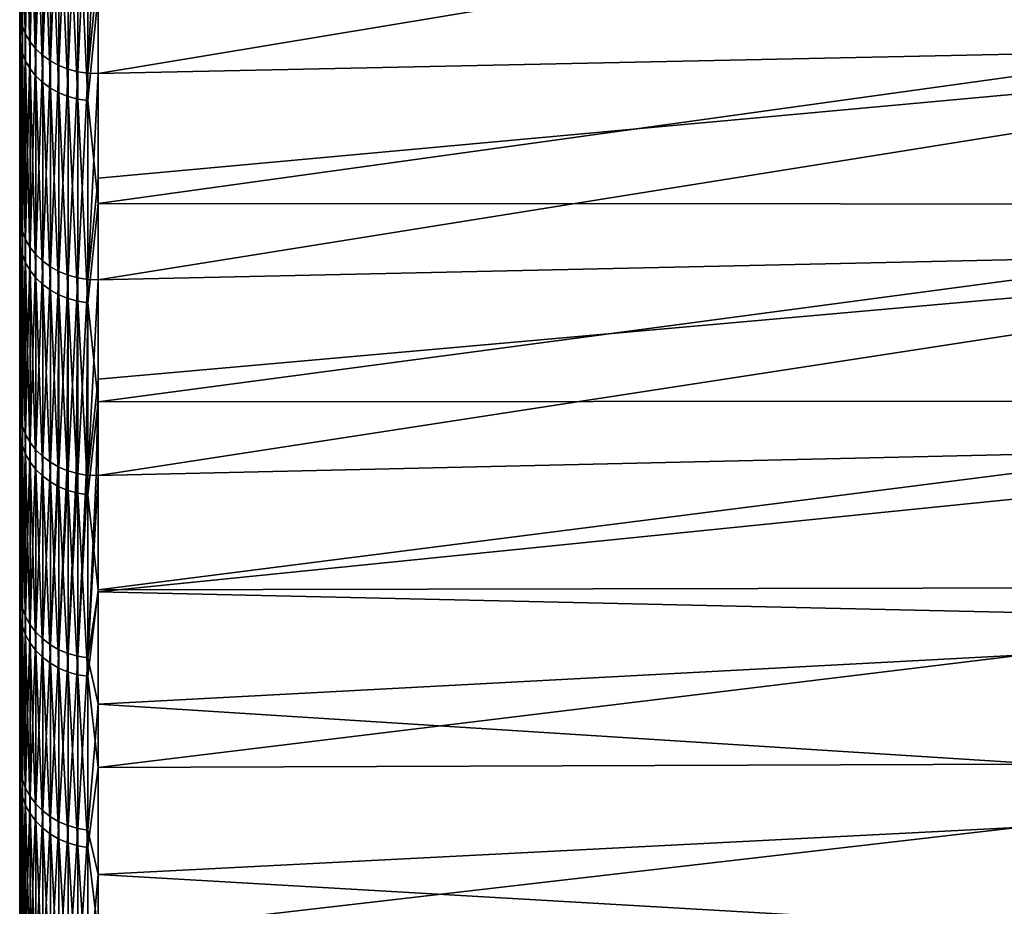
# Model space of a CAD drawing. Header units: metres. Extents: x -2 to 78, y -85 to 85.
# Tile 9 of 256: x -1.5 to 4.95, y -77.42 to -71.61. Entities that reach past the tile are written whole.
import ezdxf

# ---------------------------------------------------------------- set-up
doc = ezdxf.new("R2010")
doc.units = ezdxf.units.M
doc.layers.add('solid_20004802', color=7, linetype='CONTINUOUS')

msp = doc.modelspace()

# ---------------------------------------------------------------- linework, layer by layer
at = {"layer": 'solid_20004802'}
for points in [[(-1.5, 83.258568, 6), (-1.5, -84.275047, 6.163754), (-1.5, 84.064049, 8.574336)], [(-1.5, -84.047867, 8.731274), (-1.5, 83.762627, 11.13998), (-1.5, 84.064049, 8.574336)], [(-1.5, -84.275047, 6.163754), (-1.5, -84.047867, 8.731274), (-1.5, 84.064049, 8.574336)], [(-1.5, 84.063683, -8.577851), (-1.5, -84.233299, -6.710284), (-1.5, 83.258568, -6)], [(-1.5, 84.063683, -8.577851), (-1.5, -83.989441, -9.276398), (-1.5, -84.233299, -6.710284)], [(-1.5, 84.063683, -8.577851), (-1.5, 83.761658, -11.147238), (-1.5, -83.989441, -9.276398)], [(-1.5, -83.7425, 11.290233), (-1.5, 83.382469, 13.698088), (-1.5, 83.762627, 11.13998)], [(-1.5, -84.047867, 8.731274), (-1.5, -83.7425, 11.290233), (-1.5, 83.762627, 11.13998)], [(-1.5, 83.761658, -11.147238), (-1.5, -83.667503, -11.833186), (-1.5, -83.989441, -9.276398)], [(-1.5, 83.761658, -11.147238), (-1.5, 83.380692, -13.708941), (-1.5, -83.667503, -11.833186)], [(-1.5, -84.485718, -1.562456), (-1.5, 83.465836, -1.201142), (-1.5, 83.396744, -3.601473)], [(-1.5, -84.494072, 1.014369), (-1.5, 83.465836, 1.201142), (-1.5, 83.465836, -1.201142)], [(-1.5, -84.485718, -1.562456), (-1.5, -84.494072, 1.014369), (-1.5, 83.465836, -1.201142)], [(-1.5, -84.42382, 3.591127), (-1.5, 83.396744, 3.601473), (-1.5, 83.465836, 1.201142)], [(-1.5, -84.494072, 1.014369), (-1.5, -84.42382, 3.591127), (-1.5, 83.465836, 1.201142)], [(-1.5, -84.398743, -4.138745), (-1.5, 83.396744, -3.601473), (-1.5, 83.258568, -6)], [(-1.5, -84.275047, 6.163754), (-1.5, 83.258568, 6), (-1.5, 83.396744, 3.601473)], [(-1.5, -84.398743, -4.138745), (-1.5, -84.485718, -1.562456), (-1.5, 83.396744, -3.601473)], [(-1.5, -84.42382, 3.591127), (-1.5, -84.275047, 6.163754), (-1.5, 83.396744, 3.601473)], [(-1.5, -83.359253, 13.838844), (-1.5, 82.924355, 16.242805), (-1.5, 83.382469, 13.698088)], [(-1.5, -83.7425, 11.290233), (-1.5, -83.359253, 13.838844), (-1.5, 83.382469, 13.698088)], [(-1.5, 83.380692, -13.708941), (-1.5, -83.2677, -14.379457), (-1.5, -83.667503, -11.833186)], [(-1.5, 83.380692, -13.708941), (-1.5, 82.92157, -16.257021), (-1.5, -83.2677, -14.379457)], [(-1.5, -84.233299, -6.710284), (-1.5, -84.398743, -4.138745), (-1.5, 83.258568, -6)], [(-1.5, -82.898399, 16.374718), (-1.5, 82.388428, 18.772947), (-1.5, 82.924355, 16.242805)], [(-1.5, -83.359253, 13.838844), (-1.5, -82.898399, 16.374718), (-1.5, 82.924355, 16.242805)], [(-1.5, 82.92157, -16.257021), (-1.5, -82.790443, -16.912085), (-1.5, -83.2677, -14.379457)], [(-1.5, 82.92157, -16.257021), (-1.5, 82.384445, -18.790449), (-1.5, -82.790443, -16.912085)], [(-1.5, -82.360535, 18.894983), (-1.5, 81.775566, 21.284594), (-1.5, 82.388428, 18.772947)], [(-1.5, -82.898399, 16.374718), (-1.5, -82.360535, 18.894983), (-1.5, 82.388428, 18.772947)], [(-1.5, 82.384445, -18.790449), (-1.5, -82.236214, -19.428957), (-1.5, -82.790443, -16.912085)], [(-1.5, 82.384445, -18.790449), (-1.5, 81.770096, -21.305588), (-1.5, -82.236214, -19.428957)], [(-1.5, -81.745895, 21.398249), (-1.5, 81.085915, 23.777138), (-1.5, 81.775566, 21.284594)], [(-1.5, -82.360535, 18.894983), (-1.5, -81.745895, 21.398249), (-1.5, 81.775566, 21.284594)], [(-1.5, 81.770096, -21.305588), (-1.5, -81.60537, -21.928061), (-1.5, -82.236214, -19.428957)], [(-1.5, 81.770096, -21.305588), (-1.5, 81.078903, -23.801054), (-1.5, -81.60537, -21.928061)], [(-1.5, -81.055412, 23.880901), (-1.5, 80.320518, 26.246721), (-1.5, 81.085915, 23.777138)], [(-1.5, -81.745895, 21.398249), (-1.5, -81.055412, 23.880901), (-1.5, 81.085915, 23.777138)], [(-1.5, 81.078903, -23.801054), (-1.5, -80.898781, -24.406256), (-1.5, -81.60537, -21.928061)], [(-1.5, 81.078903, -23.801054), (-1.5, 80.311546, -26.27416), (-1.5, -80.898781, -24.406256)], [(-1.5, -80.289253, 26.342213), (-1.5, 79.479713, 28.692392), (-1.5, 80.320518, 26.246721)], [(-1.5, -81.055412, 23.880901), (-1.5, -80.289253, 26.342213), (-1.5, 80.320518, 26.246721)], [(-1.5, 80.311546, -26.27416), (-1.5, -80.116699, -26.862438), (-1.5, -80.898781, -24.406256)], [(-1.5, 80.311546, -26.27416), (-1.5, 79.468918, -28.722286), (-1.5, -80.116699, -26.862438)], [(-1.5, -79.44873, 28.778061), (-1.5, 78.564629, 31.110697), (-1.5, 79.479713, 28.692392)], [(-1.5, -80.289253, 26.342213), (-1.5, -79.44873, 28.778061), (-1.5, 79.479713, 28.692392)], [(-1.5, 79.468918, -28.722286), (-1.5, -79.260376, -29.292841), (-1.5, -80.116699, -26.862438)], [(-1.5, 79.468918, -28.722286), (-1.5, 78.551414, -31.144053), (-1.5, -79.260376, -29.292841)], [(-1.5, -78.534019, 31.187908), (-1.5, 77.575951, 33.500004), (-1.5, 78.564629, 31.110697)], [(-1.5, -79.44873, 28.778061), (-1.5, -78.534019, 31.187908), (-1.5, 78.564629, 31.110697)], [(-1.5, 78.551414, -31.144053), (-1.5, -78.329994, -31.696842), (-1.5, -79.260376, -29.292841)], [(-1.5, 78.551414, -31.144053), (-1.5, 77.560379, -33.535992), (-1.5, -78.329994, -31.696842)], [(-1.5, -77.546425, 33.568226), (-1.5, 76.514526, 35.858101), (-1.5, 77.575951, 33.500004)], [(-1.5, -78.534019, 31.187908), (-1.5, -77.546425, 33.568226), (-1.5, 77.575951, 33.500004)], [(-1.5, 77.560379, -33.535992), (-1.5, -77.32708, -34.070507), (-1.5, -78.329994, -31.696842)], [(-1.5, 77.560379, -33.535992), (-1.5, 76.496223, -35.897137), (-1.5, -77.32708, -34.070507)], [(-1.5, -76.486465, 35.917938), (-1.5, 75.381653, 38.182255), (-1.5, 76.514526, 35.858101)], [(-1.5, -77.546425, 33.568226), (-1.5, -76.486465, 35.917938), (-1.5, 76.514526, 35.858101)], [(-1.5, 76.496223, -35.897137), (-1.5, -76.2519, -36.413273), (-1.5, -77.32708, -34.070507)], [(-1.5, 76.496223, -35.897137), (-1.5, 75.361496, -38.222084), (-1.5, -76.2519, -36.413273)], [(-1.5, -75.356438, 38.232029), (-1.5, 74.177872, 40.471222), (-1.5, 75.381653, 38.182255)], [(-1.5, -76.486465, 35.917938), (-1.5, -75.356438, 38.232029), (-1.5, 75.381653, 38.182255)], [(-1.5, 75.361496, -38.222084), (-1.5, -75.106087, -38.721462), (-1.5, -76.2519, -36.413273)], [(-1.5, 75.361496, -38.222084), (-1.5, 74.155876, -40.511539), (-1.5, -75.106087, -38.721462)], [(-1.5, -74.155876, 40.511539), (-1.5, 72.905022, 42.7216), (-1.5, 74.177872, 40.471222)], [(-1.5, -75.356438, 38.232029), (-1.5, -74.155876, 40.511539), (-1.5, 74.177872, 40.471222)], [(-1.5, 74.155876, -40.511539), (-1.5, -73.890167, -40.994164), (-1.5, -75.106087, -38.721462)], [(-1.5, 74.155876, -40.511539), (-1.5, 72.886398, -42.753403), (-1.5, -73.890167, -40.994164)], [(-1.5, -72.882553, 42.759991), (-1.5, 71.563446, 44.932735), (-1.5, 72.905022, 42.7216)], [(-1.5, -74.155876, 40.511539), (-1.5, -72.882553, 42.759991), (-1.5, 72.905022, 42.7216)], [(-1.5, 72.886398, -42.753403), (-1.5, -72.605667, -43.228382), (-1.5, -73.890167, -40.994164)], [(-1.5, 72.886398, -42.753403), (-1.5, 71.549713, -44.954594), (-1.5, -72.605667, -43.228382)], [(-1.5, -72.882553, 42.759991), (-1.5, -71.541382, 44.967854), (-1.5, 71.563446, 44.932735)], [(-1.5, 71.549713, -44.954594), (-1.5, -71.253609, -45.422482), (-1.5, -72.605667, -43.228382)], [(-1.482551, -70.238144, 47.212578), (-1.495667, -71.594696, 45.006477), (-1.482551, -71.649879, 45.041313)], [(-1.482551, -70.238144, 47.212578), (-1.482551, -71.649879, 45.041313), (-1.460884, -70.29026, 47.247852)], [(-1.482551, -71.649879, 45.041313), (-1.460884, -71.703087, 45.074921), (-1.460884, -70.29026, 47.247852)], [(-1.460884, -70.29026, 47.247852), (-1.460884, -71.703087, 45.074921), (-1.431051, -70.339523, 47.281216)], [(-1.460884, -71.703087, 45.074921), (-1.431051, -71.75338, 45.106701), (-1.431051, -70.339523, 47.281216)], [(-1.431051, -70.339523, 47.281216), (-1.431051, -71.75338, 45.106701), (-1.393579, -70.385063, 47.312077)], [(8.740137, -70.347374, 47.254738), (-0.986912, -71.260735, 46.334732), (-0.986912, -71.961525, 45.238693)], [(8.740137, -71.755745, 45.087437), (8.740137, -70.347374, 47.254738), (-0.986912, -71.961525, 45.238693)], [(-1.495667, -71.771362, -44.724213), (-1.5, -71.253609, -45.422482), (-1.495667, -70.387817, -46.871525)], [(-1.495667, -70.387817, -46.871525), (-1.482551, -70.442123, -46.907692), (-1.482551, -71.826744, -44.758724)], [(-1.495667, -71.771362, -44.724213), (-1.495667, -70.387817, -46.871525), (-1.482551, -71.826744, -44.758724)], [(-1.431051, -71.75338, 45.106701), (-1.393579, -71.799881, 45.136093), (-1.393579, -70.385063, 47.312077)], [(-1.393579, -70.385063, 47.312077), (-1.393579, -71.799881, 45.136093), (-1.349133, -70.426064, 47.33989)], [(-1.393579, -71.799881, 45.136093), (-1.349133, -71.841751, 45.162579), (-1.349133, -70.426064, 47.33989)], [(-1.349133, -70.426064, 47.33989), (-1.349133, -71.841751, 45.162579), (-1.298501, -70.4618, 47.364159)], [(-1.482551, -70.442123, -46.907692), (-1.460884, -70.494507, -46.94257), (-1.460884, -71.880157, -44.792007)], [(-1.482551, -71.826744, -44.758724), (-1.482551, -70.442123, -46.907692), (-1.460884, -71.880157, -44.792007)], [(-1.349133, -71.841751, 45.162579), (-1.298501, -71.87825, 45.185688), (-1.298501, -70.4618, 47.364159)], [(-1.298501, -70.4618, 47.364159), (-1.298501, -71.87825, 45.185688), (-1.242579, -70.491646, 47.384457)], [(-1.298501, -71.87825, 45.185688), (-1.242579, -71.908737, 45.205006), (-1.242579, -70.491646, 47.384457)], [(-1.242579, -70.491646, 47.384457), (-1.242579, -71.908737, 45.205006), (-1.182359, -70.515068, 47.400421)], [(-1.460884, -70.494507, -46.94257), (-1.431051, -70.544029, -46.975548), (-1.431051, -71.930649, -44.823475)], [(-1.460884, -71.880157, -44.792007), (-1.460884, -70.494507, -46.94257), (-1.431051, -71.930649, -44.823475)], [(-1.431051, -70.544029, -46.975548), (-1.393579, -70.589813, -47.006039), (-1.393579, -71.977333, -44.852566)], [(-1.431051, -71.930649, -44.823475), (-1.431051, -70.544029, -46.975548), (-1.393579, -71.977333, -44.852566)], [(-1.242579, -71.908737, 45.205006), (-1.182359, -71.932671, 45.220196), (-1.182359, -70.515068, 47.400421)], [(-1.182359, -70.515068, 47.400421), (-1.182359, -71.932671, 45.220196), (-1.118908, -70.531654, 47.411774)], [(-1.182359, -71.932671, 45.220196), (-1.118908, -71.949623, 45.230988), (-1.118908, -70.531654, 47.411774)], [(-1.118908, -70.531654, 47.411774), (-1.118908, -71.949623, 45.230988), (-1.053349, -70.541107, 47.418312)], [(-1.118908, -71.949623, 45.230988), (-1.053349, -71.959297, 45.23719), (-1.053349, -70.541107, 47.418312)], [(-1.053349, -70.541107, 47.418312), (-1.053349, -71.959297, 45.23719), (-0.986912, -70.543259, 47.419918)], [(-1.053349, -71.959297, 45.23719), (-0.986912, -71.260735, 46.334732), (-0.986912, -70.543259, 47.419918)], [(-1.393579, -70.589813, -47.006039), (-1.349133, -70.63105, -47.033497), (-1.349133, -72.019386, -44.878769)], [(-1.393579, -71.977333, -44.852566), (-1.393579, -70.589813, -47.006039), (-1.349133, -72.019386, -44.878769)], [(-1.349133, -70.63105, -47.033497), (-1.298501, -70.667007, -47.057442), (-1.298501, -72.056046, -44.901615)], [(-1.349133, -72.019386, -44.878769), (-1.349133, -70.63105, -47.033497), (-1.298501, -72.056046, -44.901615)], [(-1.298501, -70.667007, -47.057442), (-1.242579, -70.697052, -47.077446), (-1.242579, -72.086678, -44.920704)], [(-1.298501, -72.056046, -44.901615), (-1.298501, -70.667007, -47.057442), (-1.242579, -72.086678, -44.920704)], [(-1.242579, -70.697052, -47.077446), (-1.182359, -70.72065, -47.093159), (-1.182359, -72.110741, -44.935696)], [(-1.242579, -72.086678, -44.920704), (-1.242579, -70.697052, -47.077446), (-1.182359, -72.110741, -44.935696)], [(-1.182359, -70.72065, -47.093159), (-1.118908, -70.737373, -47.104298), (-1.118908, -72.127792, -44.946323)], [(-1.182359, -72.110741, -44.935696), (-1.182359, -70.72065, -47.093159), (-1.118908, -72.127792, -44.946323)], [(-1.118908, -70.737373, -47.104298), (-1.053349, -70.746941, -47.110664), (-1.053349, -72.137543, -44.9524)], [(-1.118908, -72.127792, -44.946323), (-1.118908, -70.737373, -47.104298), (-1.053349, -72.137543, -44.9524)], [(-0.986912, -71.443367, -46.052635), (-1.053349, -72.137543, -44.9524), (-1.053349, -70.746941, -47.110664)], [(-1.495667, -71.771362, -44.724213), (-1.5, -72.605667, -43.228382), (-1.5, -71.253609, -45.422482)], [(-1.053349, -71.959297, 45.23719), (-0.986912, -71.961525, 45.238693), (-0.986912, -71.260735, 46.334732)], [(-0.986912, -71.443367, -46.052635), (-0.986912, -72.811317, -43.857864), (-1.053349, -72.137543, -44.9524)], [(8.740137, -71.459808, -45.555012), (-0.986912, -72.811317, -43.857864), (-0.986912, -71.443367, -46.052635)], [(8.740137, -71.459808, -45.555012), (8.740137, -72.815826, -43.354572), (-0.986912, -72.811317, -43.857864)], [(-1.495667, -72.938263, 42.794792), (-1.5, -71.541382, 44.967854), (-1.5, -72.882553, 42.759991)], [(-1.495667, -72.938263, 42.794792), (-1.495667, -71.594696, 45.006477), (-1.5, -71.541382, 44.967854)], [(-1.482551, -71.649879, 45.041313), (-1.495667, -71.594696, 45.006477), (-1.495667, -72.938263, 42.794792)], [(-1.482551, -71.649879, 45.041313), (-1.495667, -72.938263, 42.794792), (-1.482551, -72.994507, 42.827866)], [(-1.482551, -71.649879, 45.041313), (-1.482551, -72.994507, 42.827866), (-1.460884, -71.703087, 45.074921)], [(-1.482551, -72.994507, 42.827866), (-1.460884, -73.048752, 42.859772), (-1.460884, -71.703087, 45.074921)], [(-1.460884, -71.703087, 45.074921), (-1.460884, -73.048752, 42.859772), (-1.431051, -71.75338, 45.106701)], [(-1.495667, -73.089424, -42.536098), (-1.5, -72.605667, -43.228382), (-1.495667, -71.771362, -44.724213)], [(-1.495667, -71.771362, -44.724213), (-1.482551, -71.826744, -44.758724), (-1.482551, -73.145828, -42.56892)], [(-1.495667, -73.089424, -42.536098), (-1.495667, -71.771362, -44.724213), (-1.482551, -73.145828, -42.56892)], [(-1.460884, -73.048752, 42.859772), (-1.431051, -73.100037, 42.889942), (-1.431051, -71.75338, 45.106701)], [(-1.431051, -71.75338, 45.106701), (-1.431051, -73.100037, 42.889942), (-1.393579, -71.799881, 45.136093)], [(8.740137, -71.755745, 45.087437), (-0.986912, -72.645454, 44.132057), (-0.986912, -73.312363, 43.015083)], [(8.740137, -73.097366, 42.878189), (8.740137, -71.755745, 45.087437), (-0.986912, -73.312363, 43.015083)], [(8.740137, -71.755745, 45.087437), (-0.986912, -71.961525, 45.238693), (-0.986912, -72.645454, 44.132057)], [(-1.482551, -71.826744, -44.758724), (-1.460884, -71.880157, -44.792007), (-1.460884, -73.200218, -42.600574)], [(-1.482551, -73.145828, -42.56892), (-1.482551, -71.826744, -44.758724), (-1.460884, -73.200218, -42.600574)], [(-1.431051, -73.100037, 42.889942), (-1.393579, -73.147446, 42.917839), (-1.393579, -71.799881, 45.136093)], [(-1.393579, -71.799881, 45.136093), (-1.393579, -73.147446, 42.917839), (-1.349133, -71.841751, 45.162579)], [(-1.393579, -73.147446, 42.917839), (-1.349133, -73.19014, 42.94297), (-1.349133, -71.841751, 45.162579)], [(-1.349133, -71.841751, 45.162579), (-1.349133, -73.19014, 42.94297), (-1.298501, -71.87825, 45.185688)], [(-1.460884, -71.880157, -44.792007), (-1.431051, -71.930649, -44.823475), (-1.431051, -73.25164, -42.630501)], [(-1.460884, -73.200218, -42.600574), (-1.460884, -71.880157, -44.792007), (-1.431051, -73.25164, -42.630501)], [(-1.349133, -73.19014, 42.94297), (-1.298501, -73.227371, 42.96489), (-1.298501, -71.87825, 45.185688)], [(-1.298501, -71.87825, 45.185688), (-1.298501, -73.227371, 42.96489), (-1.242579, -71.908737, 45.205006)], [(-1.298501, -73.227371, 42.96489), (-1.242579, -73.258469, 42.983212), (-1.242579, -71.908737, 45.205006)], [(-1.242579, -71.908737, 45.205006), (-1.242579, -73.258469, 42.983212), (-1.182359, -71.932671, 45.220196)], [(-1.431051, -71.930649, -44.823475), (-1.393579, -71.977333, -44.852566), (-1.393579, -73.299179, -42.658169)], [(-1.431051, -73.25164, -42.630501), (-1.431051, -71.930649, -44.823475), (-1.393579, -73.299179, -42.658169)], [(-1.393579, -71.977333, -44.852566), (-1.349133, -72.019386, -44.878769), (-1.349133, -73.342003, -42.68309)], [(-1.393579, -73.299179, -42.658169), (-1.393579, -71.977333, -44.852566), (-1.349133, -73.342003, -42.68309)], [(-1.242579, -73.258469, 42.983212), (-1.182359, -73.282883, 42.997608), (-1.182359, -71.932671, 45.220196)], [(-1.182359, -71.932671, 45.220196), (-1.182359, -73.282883, 42.997608), (-1.118908, -71.949623, 45.230988)], [(-1.182359, -73.282883, 42.997608), (-1.118908, -73.300186, 43.007828), (-1.118908, -71.949623, 45.230988)], [(-1.118908, -71.949623, 45.230988), (-1.118908, -73.300186, 43.007828), (-1.053349, -71.959297, 45.23719)], [(-1.118908, -73.300186, 43.007828), (-1.053349, -73.310074, 43.013687), (-1.053349, -71.959297, 45.23719)], [(-1.053349, -71.959297, 45.23719), (-1.053349, -73.310074, 43.013687), (-0.986912, -71.961525, 45.238693)], [(-1.053349, -73.310074, 43.013687), (-0.986912, -72.645454, 44.132057), (-0.986912, -71.961525, 45.238693)], [(-1.349133, -72.019386, -44.878769), (-1.298501, -72.056046, -44.901615), (-1.298501, -73.379341, -42.704819)], [(-1.349133, -73.342003, -42.68309), (-1.349133, -72.019386, -44.878769), (-1.298501, -73.379341, -42.704819)], [(-1.298501, -72.056046, -44.901615), (-1.242579, -72.086678, -44.920704), (-1.242579, -73.410538, -42.722973)], [(-1.298501, -73.379341, -42.704819), (-1.298501, -72.056046, -44.901615), (-1.242579, -73.410538, -42.722973)], [(-1.242579, -72.086678, -44.920704), (-1.182359, -72.110741, -44.935696), (-1.182359, -73.435036, -42.737232)], [(-1.242579, -73.410538, -42.722973), (-1.242579, -72.086678, -44.920704), (-1.182359, -73.435036, -42.737232)], [(-1.182359, -72.110741, -44.935696), (-1.118908, -72.127792, -44.946323), (-1.118908, -73.4524, -42.747341)], [(-1.182359, -73.435036, -42.737232), (-1.182359, -72.110741, -44.935696), (-1.118908, -73.4524, -42.747341)], [(-1.118908, -72.127792, -44.946323), (-1.053349, -72.137543, -44.9524), (-1.053349, -73.462334, -42.75312)], [(-1.118908, -73.4524, -42.747341), (-1.118908, -72.127792, -44.946323), (-1.053349, -73.462334, -42.75312)], [(-0.986912, -72.811317, -43.857864), (-1.053349, -73.462334, -42.75312), (-1.053349, -72.137543, -44.9524)], [(-1.495667, -73.089424, -42.536098), (-1.5, -73.890167, -40.994164), (-1.5, -72.605667, -43.228382)], [(-1.053349, -73.310074, 43.013687), (-0.986912, -73.312363, 43.015083), (-0.986912, -72.645454, 44.132057)], [(-0.986912, -72.811317, -43.857864), (-0.986912, -74.111862, -41.622494), (-1.053349, -73.462334, -42.75312)], [(8.740137, -72.815826, -43.354572), (-0.986912, -74.111862, -41.622494), (-0.986912, -72.811317, -43.857864)], [(8.740137, -72.815826, -43.354572), (8.740137, -74.104111, -41.113804), (-0.986912, -74.111862, -41.622494)], [(-1.495667, -72.938263, 42.794792), (-1.5, -72.882553, 42.759991), (-1.5, -74.155876, 40.511539)], [(-1.495667, -74.213524, 40.54303), (-1.495667, -72.938263, 42.794792), (-1.5, -74.155876, 40.511539)], [(-1.482551, -72.994507, 42.827866), (-1.495667, -72.938263, 42.794792), (-1.495667, -74.213524, 40.54303)], [(-1.482551, -74.270782, 40.574314), (-1.482551, -72.994507, 42.827866), (-1.495667, -74.213524, 40.54303)], [(-1.482551, -72.994507, 42.827866), (-1.482551, -74.270782, 40.574314), (-1.460884, -73.048752, 42.859772)], [(-1.482551, -74.270782, 40.574314), (-1.460884, -74.326012, 40.604488), (-1.460884, -73.048752, 42.859772)], [(-1.460884, -73.048752, 42.859772), (-1.460884, -74.326012, 40.604488), (-1.431051, -73.100037, 42.889942)], [(-1.495667, -74.340805, -40.30917), (-1.5, -73.890167, -40.994164), (-1.495667, -73.089424, -42.536098)], [(-1.495667, -73.089424, -42.536098), (-1.482551, -73.145828, -42.56892), (-1.482551, -74.398163, -40.340275)], [(-1.495667, -74.340805, -40.30917), (-1.495667, -73.089424, -42.536098), (-1.482551, -74.398163, -40.340275)], [(-1.460884, -74.326012, 40.604488), (-1.431051, -74.378227, 40.633011), (-1.431051, -73.100037, 42.889942)], [(-1.431051, -73.100037, 42.889942), (-1.431051, -74.378227, 40.633011), (-1.393579, -73.147446, 42.917839)], [(8.740137, -73.097366, 42.878189), (-0.986912, -73.962105, 41.888031), (-0.986912, -74.594521, 40.751171)], [(8.740137, -74.370987, 40.629055), (8.740137, -73.097366, 42.878189), (-0.986912, -74.594521, 40.751171)], [(8.740137, -73.097366, 42.878189), (-0.986912, -73.312363, 43.015083), (-0.986912, -73.962105, 41.888031)], [(-1.482551, -73.145828, -42.56892), (-1.460884, -73.200218, -42.600574), (-1.460884, -74.453491, -40.37027)], [(-1.482551, -74.398163, -40.340275), (-1.482551, -73.145828, -42.56892), (-1.460884, -74.453491, -40.37027)], [(-1.460884, -73.200218, -42.600574), (-1.431051, -73.25164, -42.630501), (-1.431051, -74.505791, -40.398632)], [(-1.460884, -74.453491, -40.37027), (-1.460884, -73.200218, -42.600574), (-1.431051, -74.505791, -40.398632)], [(-1.431051, -74.378227, 40.633011), (-1.393579, -74.426498, 40.659382), (-1.393579, -73.147446, 42.917839)], [(-1.393579, -73.147446, 42.917839), (-1.393579, -74.426498, 40.659382), (-1.349133, -73.19014, 42.94297)], [(-1.393579, -74.426498, 40.659382), (-1.349133, -74.469978, 40.683136), (-1.349133, -73.19014, 42.94297)], [(-1.349133, -73.19014, 42.94297), (-1.349133, -74.469978, 40.683136), (-1.298501, -73.227371, 42.96489)], [(-1.431051, -73.25164, -42.630501), (-1.393579, -73.299179, -42.658169), (-1.393579, -74.554146, -40.42485)], [(-1.431051, -74.505791, -40.398632), (-1.431051, -73.25164, -42.630501), (-1.393579, -74.554146, -40.42485)], [(-1.349133, -74.469978, 40.683136), (-1.298501, -74.507889, 40.703846), (-1.298501, -73.227371, 42.96489)], [(-1.298501, -73.227371, 42.96489), (-1.298501, -74.507889, 40.703846), (-1.242579, -73.258469, 42.983212)], [(-1.298501, -74.507889, 40.703846), (-1.25, -74.535881, 40.719139), (-1.242579, -73.258469, 42.983212)], [(-1.25, -74.535881, 40.719139), (-1.242579, -74.539566, 40.721149), (-1.242579, -73.258469, 42.983212)], [(-1.242579, -73.258469, 42.983212), (-1.242579, -74.539566, 40.721149), (-1.182359, -73.282883, 42.997608)], [(-1.393579, -73.299179, -42.658169), (-1.349133, -73.342003, -42.68309), (-1.349133, -74.597702, -40.448467)], [(-1.393579, -74.554146, -40.42485), (-1.393579, -73.299179, -42.658169), (-1.349133, -74.597702, -40.448467)], [(-1.242579, -74.539566, 40.721149), (-1.191342, -74.561264, 40.733006), (-1.182359, -73.282883, 42.997608)], [(-1.191342, -74.561264, 40.733006), (-1.182359, -74.564445, 40.734741), (-1.182359, -73.282883, 42.997608)], [(-1.182359, -73.282883, 42.997608), (-1.182359, -74.564445, 40.734741), (-1.118908, -73.300186, 43.007828)], [(-1.182359, -74.564445, 40.734741), (-1.12941, -74.57972, 40.743084), (-1.118908, -73.300186, 43.007828)], [(-1.12941, -74.57972, 40.743084), (-1.118908, -74.582077, 40.744377), (-1.118908, -73.300186, 43.007828)], [(-1.118908, -73.300186, 43.007828), (-1.118908, -74.582077, 40.744377), (-1.053349, -73.310074, 43.013687)], [(-1.118908, -74.582077, 40.744377), (-1.065263, -74.590912, 40.749203), (-1.053349, -73.310074, 43.013687)], [(-1.065263, -74.590912, 40.749203), (-1.053349, -74.592163, 40.749886), (-1.053349, -73.310074, 43.013687)], [(-1.053349, -73.310074, 43.013687), (-1.053349, -74.592163, 40.749886), (-0.986912, -73.312363, 43.015083)], [(-1.053349, -74.592163, 40.749886), (-0.986912, -73.962105, 41.888031), (-0.986912, -73.312363, 43.015083)], [(-1.349133, -73.342003, -42.68309), (-1.298501, -73.379341, -42.704819), (-1.298501, -74.635681, -40.469059)], [(-1.349133, -74.597702, -40.448467), (-1.349133, -73.342003, -42.68309), (-1.298501, -74.635681, -40.469059)], [(-1.298501, -73.379341, -42.704819), (-1.242579, -73.410538, -42.722973), (-1.242579, -74.667404, -40.486263)], [(-1.298501, -74.635681, -40.469059), (-1.298501, -73.379341, -42.704819), (-1.242579, -74.667404, -40.486263)], [(-1.242579, -73.410538, -42.722973), (-1.182359, -73.435036, -42.737232), (-1.182359, -74.692329, -40.499775)], [(-1.242579, -74.667404, -40.486263), (-1.242579, -73.410538, -42.722973), (-1.182359, -74.692329, -40.499775)], [(-1.182359, -73.435036, -42.737232), (-1.118908, -73.4524, -42.747341), (-1.118908, -74.709991, -40.509354)], [(-1.182359, -74.692329, -40.499775), (-1.182359, -73.435036, -42.737232), (-1.118908, -74.709991, -40.509354)], [(-1.118908, -73.4524, -42.747341), (-1.053349, -73.462334, -42.75312), (-1.053349, -74.720093, -40.514832)], [(-1.118908, -74.709991, -40.509354), (-1.118908, -73.4524, -42.747341), (-1.053349, -74.720093, -40.514832)], [(-0.986912, -74.111862, -41.622494), (-1.053349, -74.720093, -40.514832), (-1.053349, -73.462334, -42.75312)], [(-1.495667, -74.340805, -40.30917), (-1.5, -75.106087, -38.721462), (-1.5, -73.890167, -40.994164)], [(-1.053349, -74.592163, 40.749886), (-1, -74.594666, 40.751251), (-0.986912, -73.962105, 41.888031)], [(-1, -74.594666, 40.751251), (-0.986912, -74.594521, 40.751171), (-0.986912, -73.962105, 41.888031)], [(8.740137, -74.104111, -41.113804), (-0.986912, -75.343803, -39.348591), (-0.986912, -74.111862, -41.622494)], [(8.740137, -74.104111, -41.113804), (8.740137, -75.323456, -38.834789), (-0.986912, -75.343803, -39.348591)], [(-1.495667, -74.213524, 40.54303), (-1.5, -74.155876, 40.511539), (-1.5, -75.356438, 38.232029)], [(-0.986912, -74.111862, -41.622494), (-0.986912, -75.343803, -39.348591), (-1.053349, -74.720093, -40.514832)], [(-1.495667, -75.404182, 38.283062), (-1.495667, -74.213524, 40.54303), (-1.5, -75.356438, 38.232029)], [(-1.495667, -75.404182, 38.283062), (-1.482551, -74.270782, 40.574314), (-1.495667, -74.213524, 40.54303)], [(-1.495667, -75.404182, 38.283062), (-1.482551, -75.462372, 38.312603), (-1.482551, -74.270782, 40.574314)], [(-1.482551, -75.462372, 38.312603), (-1.460884, -74.326012, 40.604488), (-1.482551, -74.270782, 40.574314)], [(-1.495667, -75.524345, -38.045464), (-1.5, -75.106087, -38.721462), (-1.495667, -74.340805, -40.30917)], [(-1.495667, -74.340805, -40.30917), (-1.482551, -74.398163, -40.340275), (-1.482551, -75.582619, -38.074821)], [(-1.495667, -75.524345, -38.045464), (-1.495667, -74.340805, -40.30917), (-1.482551, -75.582619, -38.074821)], [(-1.482551, -75.462372, 38.312603), (-1.460884, -75.518486, 38.341091), (-1.460884, -74.326012, 40.604488)], [(-1.460884, -75.518486, 38.341091), (-1.431051, -74.378227, 40.633011), (-1.460884, -74.326012, 40.604488)], [(-1.482551, -74.398163, -40.340275), (-1.460884, -74.453491, -40.37027), (-1.460884, -75.638824, -38.103134)], [(-1.482551, -75.582619, -38.074821), (-1.482551, -74.398163, -40.340275), (-1.460884, -75.638824, -38.103134)], [(-1.460884, -75.518486, 38.341091), (-1.431051, -75.571533, 38.368027), (-1.431051, -74.378227, 40.633011)], [(-1.431051, -75.571533, 38.368027), (-1.393579, -74.426498, 40.659382), (-1.431051, -74.378227, 40.633011)], [(-1.431051, -75.571533, 38.368027), (-1.393579, -75.620583, 38.392929), (-1.393579, -74.426498, 40.659382)], [(-1.393579, -75.620583, 38.392929), (-1.349133, -74.469978, 40.683136), (-1.393579, -74.426498, 40.659382)], [(-0.986912, -75.356499, 39.324276), (8.740137, -74.370987, 40.629055), (-0.986912, -74.594521, 40.751171)], [(8.740137, -75.575424, 38.342129), (8.740137, -74.370987, 40.629055), (-0.986912, -75.356499, 39.324276)], [(-1.460884, -74.453491, -40.37027), (-1.431051, -74.505791, -40.398632), (-1.431051, -75.691963, -38.129902)], [(-1.460884, -75.638824, -38.103134), (-1.460884, -74.453491, -40.37027), (-1.431051, -75.691963, -38.129902)], [(-1.393579, -75.620583, 38.392929), (-1.349133, -75.664757, 38.415356), (-1.349133, -74.469978, 40.683136)], [(-1.349133, -75.664757, 38.415356), (-1.298501, -74.507889, 40.703846), (-1.349133, -74.469978, 40.683136)], [(-1.431051, -74.505791, -40.398632), (-1.393579, -74.554146, -40.42485), (-1.393579, -75.741089, -38.154648)], [(-1.431051, -75.691963, -38.129902), (-1.431051, -74.505791, -40.398632), (-1.393579, -75.741089, -38.154648)], [(-1.393579, -74.554146, -40.42485), (-1.349133, -74.597702, -40.448467), (-1.349133, -75.785332, -38.176937)], [(-1.393579, -75.741089, -38.154648), (-1.393579, -74.554146, -40.42485), (-1.349133, -75.785332, -38.176937)], [(-1.349133, -75.664757, 38.415356), (-1.298501, -75.703278, 38.434914), (-1.298501, -74.507889, 40.703846)], [(-1.298501, -75.703278, 38.434914), (-1.25, -74.535881, 40.719139), (-1.298501, -74.507889, 40.703846)], [(-1.298501, -75.703278, 38.434914), (-1.242579, -74.539566, 40.721149), (-1.25, -74.535881, 40.719139)], [(-1.298501, -75.703278, 38.434914), (-1.242579, -75.735466, 38.451252), (-1.242579, -74.539566, 40.721149)], [(-1.242579, -75.735466, 38.451252), (-1.191342, -74.561264, 40.733006), (-1.242579, -74.539566, 40.721149)], [(-1.349133, -74.597702, -40.448467), (-1.298501, -74.635681, -40.469059), (-1.298501, -75.823914, -38.196373)], [(-1.349133, -75.785332, -38.176937), (-1.349133, -74.597702, -40.448467), (-1.298501, -75.823914, -38.196373)], [(-1.242579, -75.735466, 38.451252), (-1.182359, -74.564445, 40.734741), (-1.191342, -74.561264, 40.733006)], [(-1.242579, -75.735466, 38.451252), (-1.182359, -75.760735, 38.464085), (-1.182359, -74.564445, 40.734741)], [(-1.182359, -75.760735, 38.464085), (-1.12941, -74.57972, 40.743084), (-1.182359, -74.564445, 40.734741)], [(-1.182359, -75.760735, 38.464085), (-1.118908, -74.582077, 40.744377), (-1.12941, -74.57972, 40.743084)], [(-1.182359, -75.760735, 38.464085), (-1.118908, -75.778656, 38.473183), (-1.118908, -74.582077, 40.744377)], [(-1.118908, -75.778656, 38.473183), (-1.065263, -74.590912, 40.749203), (-1.118908, -74.582077, 40.744377)], [(-1.118908, -75.778656, 38.473183), (-1.053349, -74.592163, 40.749886), (-1.065263, -74.590912, 40.749203)], [(-1.118908, -75.778656, 38.473183), (-1.053349, -75.788902, 38.478386), (-1.053349, -74.592163, 40.749886)], [(-1.053349, -75.788902, 38.478386), (-1, -74.594666, 40.751251), (-1.053349, -74.592163, 40.749886)], [(-0.986912, -75.356499, 39.324276), (-0.986912, -74.594521, 40.751171), (-1.053349, -75.788902, 38.478386)], [(-1.053349, -75.788902, 38.478386), (-0.986912, -74.594521, 40.751171), (-1, -74.594666, 40.751251)], [(-1.298501, -74.635681, -40.469059), (-1.242579, -74.667404, -40.486263), (-1.242579, -75.856148, -38.212612)], [(-1.298501, -75.823914, -38.196373), (-1.298501, -74.635681, -40.469059), (-1.242579, -75.856148, -38.212612)], [(-1.242579, -74.667404, -40.486263), (-1.182359, -74.692329, -40.499775), (-1.182359, -75.88147, -38.225365)], [(-1.242579, -75.856148, -38.212612), (-1.242579, -74.667404, -40.486263), (-1.182359, -75.88147, -38.225365)], [(-1.182359, -74.692329, -40.499775), (-1.118908, -74.709991, -40.509354), (-1.118908, -75.899414, -38.234406)], [(-1.182359, -75.88147, -38.225365), (-1.182359, -74.692329, -40.499775), (-1.118908, -75.899414, -38.234406)], [(-1.118908, -74.709991, -40.509354), (-1.053349, -74.720093, -40.514832), (-1.053349, -75.909676, -38.239574)], [(-1.118908, -75.899414, -38.234406), (-1.118908, -74.709991, -40.509354), (-1.053349, -75.909676, -38.239574)], [(-0.986912, -75.343803, -39.348591), (-1.053349, -75.909676, -38.239574), (-1.053349, -74.720093, -40.514832)], [(-1.495667, -75.524345, -38.045464), (-1.5, -76.2519, -36.413273), (-1.5, -75.106087, -38.721462)], [(8.740137, -75.323456, -38.834789), (-0.986912, -76.505997, -37.038261), (-0.986912, -75.343803, -39.348591)], [(8.740137, -75.323456, -38.834789), (8.740137, -76.472733, -36.51965), (-0.986912, -76.505997, -37.038261)], [(-1.495667, -76.526047, 35.988163), (-1.5, -75.356438, 38.232029), (-1.5, -76.486465, 35.917938)], [(-1.495667, -75.404182, 38.283062), (-1.5, -75.356438, 38.232029), (-1.495667, -76.526047, 35.988163)], [(-0.986912, -75.343803, -39.348591), (-0.986912, -76.505997, -37.038261), (-1.053349, -75.909676, -38.239574)], [(-0.986912, -76.091179, 37.883137), (-0.986912, -75.356499, 39.324276), (-1.053349, -75.788902, 38.478386)], [(8.740137, -75.575424, 38.342129), (-0.986912, -75.356499, 39.324276), (-0.986912, -76.091179, 37.883137)], [(-1.495667, -75.404182, 38.283062), (-1.495667, -76.526047, 35.988163), (-1.482551, -75.462372, 38.312603)], [(-1.495667, -76.638977, -35.747044), (-1.5, -76.2519, -36.413273), (-1.495667, -75.524345, -38.045464)], [(-1.495667, -76.526047, 35.988163), (-1.482551, -76.585098, 36.01593), (-1.482551, -75.462372, 38.312603)], [(-1.495667, -75.524345, -38.045464), (-1.482551, -75.582619, -38.074821), (-1.482551, -76.698112, -35.774628)], [(-1.495667, -76.638977, -35.747044), (-1.495667, -75.524345, -38.045464), (-1.482551, -76.698112, -35.774628)], [(-1.482551, -75.462372, 38.312603), (-1.482551, -76.585098, 36.01593), (-1.460884, -75.518486, 38.341091)], [(-1.482551, -76.585098, 36.01593), (-1.460884, -76.642052, 36.042713), (-1.460884, -75.518486, 38.341091)], [(-1.460884, -75.518486, 38.341091), (-1.460884, -76.642052, 36.042713), (-1.431051, -75.571533, 38.368027)], [(-1.482551, -75.582619, -38.074821), (-1.460884, -75.638824, -38.103134), (-1.460884, -76.75515, -35.801228)], [(-1.482551, -76.698112, -35.774628), (-1.482551, -75.582619, -38.074821), (-1.460884, -76.75515, -35.801228)], [(-1.460884, -76.642052, 36.042713), (-1.431051, -76.695892, 36.068031), (-1.431051, -75.571533, 38.368027)], [(-1.431051, -75.571533, 38.368027), (-1.431051, -76.695892, 36.068031), (-1.393579, -75.620583, 38.392929)], [(8.740137, -76.709564, 36.019535), (8.740137, -75.575424, 38.342129), (-0.986912, -76.091179, 37.883137)], [(-1.460884, -75.638824, -38.103134), (-1.431051, -75.691963, -38.129902), (-1.431051, -76.809067, -35.826378)], [(-1.460884, -76.75515, -35.801228), (-1.460884, -75.638824, -38.103134), (-1.431051, -76.809067, -35.826378)], [(-1.431051, -76.695892, 36.068031), (-1.393579, -76.745667, 36.091442), (-1.393579, -75.620583, 38.392929)], [(-1.393579, -75.620583, 38.392929), (-1.393579, -76.745667, 36.091442), (-1.349133, -75.664757, 38.415356)], [(-1.431051, -75.691963, -38.129902), (-1.393579, -75.741089, -38.154648), (-1.393579, -76.858917, -35.849632)], [(-1.431051, -76.809067, -35.826378), (-1.431051, -75.691963, -38.129902), (-1.393579, -76.858917, -35.849632)], [(-1.393579, -76.745667, 36.091442), (-1.349133, -76.790497, 36.112526), (-1.349133, -75.664757, 38.415356)], [(-1.349133, -75.664757, 38.415356), (-1.349133, -76.790497, 36.112526), (-1.298501, -75.703278, 38.434914)], [(-1.349133, -76.790497, 36.112526), (-1.298501, -76.829597, 36.130909), (-1.298501, -75.703278, 38.434914)], [(-1.298501, -75.703278, 38.434914), (-1.298501, -76.829597, 36.130909), (-1.242579, -75.735466, 38.451252)], [(-1.393579, -75.741089, -38.154648), (-1.349133, -75.785332, -38.176937), (-1.349133, -76.903816, -35.870575)], [(-1.393579, -76.858917, -35.849632), (-1.393579, -75.741089, -38.154648), (-1.349133, -76.903816, -35.870575)], [(-1.298501, -76.829597, 36.130909), (-1.242579, -76.862259, 36.146271), (-1.242579, -75.735466, 38.451252)], [(-1.242579, -75.735466, 38.451252), (-1.242579, -76.862259, 36.146271), (-1.182359, -75.760735, 38.464085)], [(-1.242579, -76.862259, 36.146271), (-1.182359, -76.887909, 36.158333), (-1.182359, -75.760735, 38.464085)], [(-1.182359, -75.760735, 38.464085), (-1.182359, -76.887909, 36.158333), (-1.118908, -75.778656, 38.473183)], [(-1.182359, -76.887909, 36.158333), (-1.118908, -76.90609, 36.166885), (-1.118908, -75.778656, 38.473183)], [(-1.118908, -75.778656, 38.473183), (-1.118908, -76.90609, 36.166885), (-1.053349, -75.788902, 38.478386)], [(-1.349133, -75.785332, -38.176937), (-1.298501, -75.823914, -38.196373), (-1.298501, -76.94297, -35.888836)], [(-1.349133, -76.903816, -35.870575), (-1.349133, -75.785332, -38.176937), (-1.298501, -76.94297, -35.888836)], [(-1.298501, -75.823914, -38.196373), (-1.242579, -75.856148, -38.212612), (-1.242579, -76.975677, -35.904091)], [(-1.298501, -76.94297, -35.888836), (-1.298501, -75.823914, -38.196373), (-1.242579, -76.975677, -35.904091)], [(-1.118908, -76.90609, 36.166885), (-1.053349, -76.916489, 36.171776), (-1.053349, -75.788902, 38.478386)], [(-0.986912, -76.091179, 37.883137), (-1.053349, -75.788902, 38.478386), (-1.053349, -76.916489, 36.171776)], [(-1.242579, -75.856148, -38.212612), (-1.182359, -75.88147, -38.225365), (-1.182359, -77.001373, -35.916073)], [(-1.242579, -76.975677, -35.904091), (-1.242579, -75.856148, -38.212612), (-1.182359, -77.001373, -35.916073)], [(-1.182359, -75.88147, -38.225365), (-1.118908, -75.899414, -38.234406), (-1.118908, -77.019585, -35.924568)], [(-1.182359, -77.001373, -35.916073), (-1.182359, -75.88147, -38.225365), (-1.118908, -77.019585, -35.924568)], [(-1.118908, -75.899414, -38.234406), (-1.053349, -75.909676, -38.239574), (-1.053349, -77.029999, -35.929428)], [(-1.118908, -77.019585, -35.924568), (-1.118908, -75.899414, -38.234406), (-1.053349, -77.029999, -35.929428)], [(-0.986912, -76.505997, -37.038261), (-1.053349, -77.029999, -35.929428), (-1.053349, -75.909676, -38.239574)], [(-0.986912, -77.208443, 35.550751), (-0.986912, -76.091179, 37.883137), (-1.053349, -76.916489, 36.171776)], [(8.740137, -76.709564, 36.019535), (-0.986912, -76.091179, 37.883137), (-0.986912, -77.208443, 35.550751)], [(-1.495667, -76.638977, -35.747044), (-1.5, -77.32708, -34.070507), (-1.5, -76.2519, -36.413273)], [(-1.495667, -77.578087, 33.660423), (-1.5, -76.486465, 35.917938), (-1.5, -77.546425, 33.568226)], [(-1.495667, -76.526047, 35.988163), (-1.5, -76.486465, 35.917938), (-1.495667, -77.578087, 33.660423)], [(8.740137, -76.472733, -36.51965), (-0.986912, -77.597366, -34.693649), (-0.986912, -76.505997, -37.038261)], [(8.740137, -76.472733, -36.51965), (8.740137, -77.550873, -34.17054), (-0.986912, -77.597366, -34.693649)], [(-1.495667, -76.526047, 35.988163), (-1.495667, -77.578087, 33.660423), (-1.482551, -76.585098, 36.01593)], [(-0.986912, -76.505997, -37.038261), (-0.986912, -77.597366, -34.693649), (-1.053349, -77.029999, -35.929428)], [(-1.495667, -77.578087, 33.660423), (-1.482551, -77.637947, 33.686398), (-1.482551, -76.585098, 36.01593)], [(-1.482551, -76.585098, 36.01593), (-1.482551, -77.637947, 33.686398), (-1.460884, -76.642052, 36.042713)], [(-1.495667, -77.683685, -33.416004), (-1.5, -77.32708, -34.070507), (-1.495667, -76.638977, -35.747044)], [(-1.495667, -76.638977, -35.747044), (-1.482551, -76.698112, -35.774628), (-1.482551, -77.743629, -33.441788)], [(-1.495667, -77.683685, -33.416004), (-1.495667, -76.638977, -35.747044), (-1.482551, -77.743629, -33.441788)], [(-1.482551, -77.637947, 33.686398), (-1.460884, -77.695679, 33.711449), (-1.460884, -76.642052, 36.042713)], [(-1.460884, -76.642052, 36.042713), (-1.460884, -77.695679, 33.711449), (-1.431051, -76.695892, 36.068031)], [(-1.482551, -76.698112, -35.774628), (-1.460884, -76.75515, -35.801228), (-1.460884, -77.801437, -33.466656)], [(-1.482551, -77.743629, -33.441788), (-1.482551, -76.698112, -35.774628), (-1.460884, -77.801437, -33.466656)], [(-1.460884, -77.695679, 33.711449), (-1.431051, -77.750259, 33.73513), (-1.431051, -76.695892, 36.068031)], [(-1.431051, -76.695892, 36.068031), (-1.431051, -77.750259, 33.73513), (-1.393579, -76.745667, 36.091442)], [(-1.431051, -77.750259, 33.73513), (-1.393579, -77.800728, 33.757027), (-1.393579, -76.745667, 36.091442)], [(-1.393579, -76.745667, 36.091442), (-1.393579, -77.800728, 33.757027), (-1.349133, -76.790497, 36.112526)], [(8.740137, -77.772339, 33.663433), (8.740137, -76.709564, 36.019535), (-0.986912, -77.208443, 35.550751)], [(-1.460884, -76.75515, -35.801228), (-1.431051, -76.809067, -35.826378), (-1.431051, -77.856094, -33.490166)], [(-1.460884, -77.801437, -33.466656), (-1.460884, -76.75515, -35.801228), (-1.431051, -77.856094, -33.490166)], [(-1.431051, -76.809067, -35.826378), (-1.393579, -76.858917, -35.849632), (-1.393579, -77.906624, -33.511902)], [(-1.431051, -77.856094, -33.490166), (-1.431051, -76.809067, -35.826378), (-1.393579, -77.906624, -33.511902)], [(-1.393579, -77.800728, 33.757027), (-1.349133, -77.846176, 33.776745), (-1.349133, -76.790497, 36.112526)], [(-1.349133, -76.790497, 36.112526), (-1.349133, -77.846176, 33.776745), (-1.298501, -76.829597, 36.130909)], [(-1.393579, -76.858917, -35.849632), (-1.349133, -76.903816, -35.870575), (-1.349133, -77.952133, -33.531479)], [(-1.393579, -77.906624, -33.511902), (-1.393579, -76.858917, -35.849632), (-1.349133, -77.952133, -33.531479)], [(-1.349133, -77.846176, 33.776745), (-1.298501, -77.885803, 33.793941), (-1.298501, -76.829597, 36.130909)], [(-1.298501, -76.829597, 36.130909), (-1.298501, -77.885803, 33.793941), (-1.242579, -76.862259, 36.146271)], [(-1.298501, -77.885803, 33.793941), (-1.242579, -77.918915, 33.808308), (-1.242579, -76.862259, 36.146271)], [(-1.242579, -76.862259, 36.146271), (-1.242579, -77.918915, 33.808308), (-1.182359, -76.887909, 36.158333)], [(-1.349133, -76.903816, -35.870575), (-1.298501, -76.94297, -35.888836), (-1.298501, -77.991821, -33.54855)], [(-1.349133, -77.952133, -33.531479), (-1.349133, -76.903816, -35.870575), (-1.298501, -77.991821, -33.54855)], [(-1.298501, -76.94297, -35.888836), (-1.242579, -76.975677, -35.904091), (-1.242579, -78.024979, -33.562813)], [(-1.298501, -77.991821, -33.54855), (-1.298501, -76.94297, -35.888836), (-1.242579, -78.024979, -33.562813)], [(-1.242579, -77.918915, 33.808308), (-1.182359, -77.944923, 33.819592), (-1.182359, -76.887909, 36.158333)], [(-1.182359, -76.887909, 36.158333), (-1.182359, -77.944923, 33.819592), (-1.118908, -76.90609, 36.166885)], [(-1.182359, -77.944923, 33.819592), (-1.118908, -77.963356, 33.827591), (-1.118908, -76.90609, 36.166885)], [(-1.118908, -76.90609, 36.166885), (-1.118908, -77.963356, 33.827591), (-1.053349, -76.916489, 36.171776)], [(-1.118908, -77.963356, 33.827591), (-1.053349, -77.9739, 33.832161), (-1.053349, -76.916489, 36.171776)], [(-0.986912, -77.208443, 35.550751), (-1.053349, -76.916489, 36.171776), (-1.053349, -77.9739, 33.832161)], [(-1.242579, -76.975677, -35.904091), (-1.182359, -77.001373, -35.916073), (-1.182359, -78.051018, -33.574013)], [(-1.242579, -78.024979, -33.562813), (-1.242579, -76.975677, -35.904091), (-1.182359, -78.051018, -33.574013)], [(-1.182359, -77.001373, -35.916073), (-1.118908, -77.019585, -35.924568), (-1.118908, -78.069473, -33.581955)], [(-1.182359, -78.051018, -33.574013), (-1.182359, -77.001373, -35.916073), (-1.118908, -78.069473, -33.581955)], [(-1.118908, -77.019585, -35.924568), (-1.053349, -77.029999, -35.929428), (-1.053349, -78.080032, -33.586494)], [(-1.118908, -78.069473, -33.581955), (-1.118908, -77.019585, -35.924568), (-1.053349, -78.080032, -33.586494)], [(-0.986912, -77.597366, -34.693649), (-1.053349, -78.080032, -33.586494), (-1.053349, -77.029999, -35.929428)], [(-0.986912, -78.254234, 33.185455), (-0.986912, -77.208443, 35.550751), (-1.053349, -77.9739, 33.832161)], [(8.740137, -77.772339, 33.663433), (-0.986912, -77.208443, 35.550751), (-0.986912, -78.254234, 33.185455)], [(-1.495667, -77.683685, -33.416004), (-1.5, -78.329994, -31.696842), (-1.5, -77.32708, -34.070507)]]:
    msp.add_3dface(points, dxfattribs=at)

doc.saveas('drawing.dxf')
